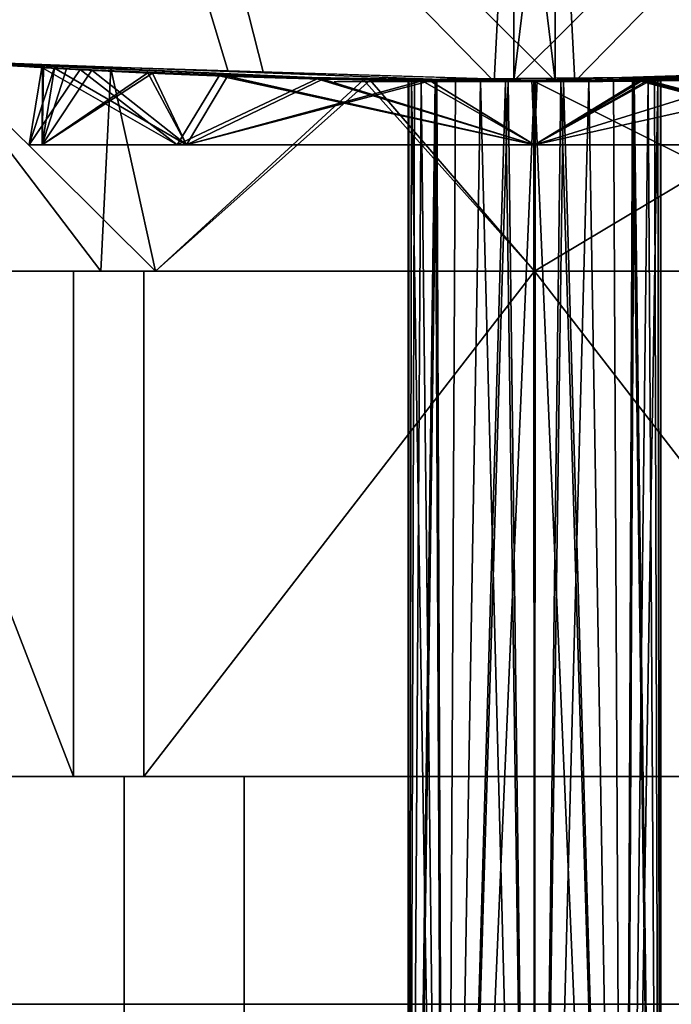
# Model space of a CAD drawing. Header units: millimetres. Extents: x -115 to 115, y -168 to 68.
# Tile 29 of 256: x -4.08 to 1.08, y -75.3 to -67.51. Entities that reach past the tile are written whole.
import ezdxf

# ---------------------------------------------------------------- set-up
doc = ezdxf.new("R2010")
doc.units = ezdxf.units.MM
doc.layers.add('100', color=7, linetype='Continuous', true_color=0xffffff)

msp = doc.modelspace()

# ---------------------------------------------------------------- linework, layer by layer
at = {"layer": '100', "color": 163, "linetype": 'Continuous'}
for p, q in [((-3.65, -69.5, 84.678), (-5.1962, -69.5, 82)), ((-5.1962, -69.5, 76), (-3.65, -69.5, 73.322)), ((-5.1962, -69.5, 96), (-3.65, -69.5, 93.322)), ((-3.65, -69.5, 104.678), (-5.1962, -69.5, 102)), ((-3.65, -73.5, 84.678), (-3.65, -69.5, 84.678)), ((-3.65, -69.5, 73.322), (-3.65, -73.5, 73.322)), ((-3.65, -73.5, 104.678), (-3.65, -69.5, 104.678)), ((-3.65, -69.5, 93.322), (-3.65, -73.5, 93.322)), ((-3.0923, -69.5, 93), (0, -69.5, 93)), ((0, -69.5, 105), (-3.0923, -69.5, 105)), ((-3.0923, -73.5, 93), (-3.0923, -69.5, 93)), ((-3.0923, -73.5, 73), (-3.0923, -69.5, 73)), ((-3.0923, -69.5, 105), (-3.0923, -73.5, 105)), ((0, -69.5, 85), (-3.0923, -69.5, 85)), ((-3.0923, -69.5, 85), (-3.0923, -73.5, 85)), ((-3.0923, -69.5, 73), (0, -69.5, 73)), ((3.0923, -69.5, 85), (0, -69.5, 85)), ((3.0923, -69.5, 105), (0, -69.5, 105)), ((0, -69.5, 93), (3.0923, -69.5, 93)), ((0, -69.5, 73), (3.0923, -69.5, 73)), ((-3.65, -73.5, 104.678), (-6.7423, -73.5, 99.322)), ((-6.7423, -73.5, 78.678), (-3.65, -73.5, 73.322)), ((-3.65, -73.5, 84.678), (-6.7423, -73.5, 79.322)), ((-6.7423, -73.5, 98.678), (-3.65, -73.5, 93.322)), ((3.0923, -73.5, 105), (-3.0923, -73.5, 105)), ((-3.0923, -73.5, 73), (3.0923, -73.5, 73)), ((3.0923, -73.5, 85), (-3.0923, -73.5, 85)), ((-3.0923, -73.5, 93), (3.0923, -73.5, 93))]:
    msp.add_line(p, q, dxfattribs=at)
at = {"layer": '100', "color": 163, "linetype": 'Continuous', "extrusion": (0, -1, 0)}
for centre in [(0, 99, 68.5), (0, 79, 68.5)]:
    msp.add_circle(centre, 4, dxfattribs=at)
at = {"layer": '100', "color": 163, "linetype": 'Continuous', "extrusion": (0, 1, 0)}
for centre, radius in [((0, 79, -68.5), 3.897), ((0, 99, -68.5), 3.897), ((0, 79, -73.5), 3.25), ((0, 99, -73.5), 3.25)]:
    msp.add_circle(centre, radius, dxfattribs=at)
at = {"layer": '100', "color": 43, "linetype": 'Continuous', "extrusion": (0, 1, 0)}
for centre in [(0, 79, -75.3045), (0, 99, -75.3045)]:
    msp.add_circle(centre, 4.928, dxfattribs=at)
at = {"layer": '100', "color": 163, "linetype": 'Continuous', "extrusion": (0, 1, 0)}
for centre, start, end in [((0, 79, -69.5), 270, 330), ((0, 99, -69.5), 270, 330), ((0, 79, -69.5), 30, 90), ((0, 99, -69.5), 30, 90), ((0, 79, -69.5), 210, 270), ((0, 99, -69.5), 210, 270), ((0, 79, -69.5), 90, 150), ((0, 99, -69.5), 90, 150)]:
    msp.add_arc(centre, 6, start, end, dxfattribs=at)
at = {"layer": '100', "color": 163, "linetype": 'Continuous', "extrusion": (0, -1, 0)}
for centre, start, end in [((0, 79, 69.5), 237.26604, 242.73396), ((0, 99, 69.5), 237.26604, 242.73396), ((0, 99, 69.5), 117.26604, 122.73396), ((0, 79, 69.5), 117.26604, 122.73396), ((0, 99, 73.5), 237.26604, 242.73396), ((0, 99, 73.5), 117.26604, 122.73396), ((0, 79, 73.5), 237.26604, 242.73396), ((0, 79, 73.5), 117.26604, 122.73396)]:
    msp.add_arc(centre, 6.75, start, end, dxfattribs=at)
at = {"layer": '100', "color": 163, "linetype": 'Continuous'}
for points, knots in [([(7.1751, -67.6204, 100.4), (6.8288, -67.6571, 102.0218), (5.8851, -67.7575, 103.4627), (3.2716, -67.9339, 105.4639), (1.6385, -68.0002, 106.0017), (-1.6541, -67.9998, 105.9983), (-3.278, -67.9336, 105.4619), (-5.8954, -67.7567, 103.4518), (-6.8287, -67.6571, 102.0221), (-7.1751, -67.6204, 100.4)], [0, 0, 0, 0, 0.25, 0.25, 0.5, 0.5, 0.75, 0.75, 1, 1, 1, 1]), ([(-7.1751, -67.6204, 77.6), (-6.8288, -67.6571, 75.9782), (-5.8851, -67.7575, 74.5373), (-3.2716, -67.9339, 72.5361), (-1.6385, -68.0002, 71.9983), (1.6541, -67.9998, 72.0017), (3.278, -67.9336, 72.5381), (5.8954, -67.7567, 74.5482), (6.8287, -67.6571, 75.9779), (7.1751, -67.6204, 77.6)], [0, 0, 0, 0, 0.25, 0.25, 0.5, 0.5, 0.75, 0.75, 1, 1, 1, 1]), ([(-1.5864, -68, 93), (1.5864, -68, 93), (3.1367, -67.9367, 93.6512), (5.3494, -67.7983, 95.8644), (5.9991, -67.7349, 97.4307), (6.0008, -67.7347, 100.5628), (5.3643, -67.7974, 102.1199), (3.1248, -67.9374, 104.3615), (1.5688, -67.9999, 104.9994), (-1.5644, -68.0001, 105.0006), (-3.1312, -67.9369, 104.352), (-5.3459, -67.7986, 102.1415), (-5.9985, -67.7349, 100.5907), (-6.0015, -67.7346, 97.4209), (-5.3519, -67.7981, 95.8684), (-3.1401, -67.9365, 93.6531), (-1.5864, -68, 93), (1.5864, -68, 93)], [-0.125, -0.125, 0, 0, 0.125, 0.125, 0.25, 0.25, 0.375, 0.375, 0.5, 0.5, 0.625, 0.625, 0.75, 0.75, 0.875, 0.875, 1, 1, 1.125, 1.125]), ([(-1.5864, -68, 85), (1.5864, -68, 85), (3.1367, -67.9367, 84.3488), (5.3494, -67.7983, 82.1356), (5.9991, -67.7349, 80.5693), (6.0008, -67.7347, 77.4372), (5.3643, -67.7974, 75.8801), (3.1248, -67.9374, 73.6385), (1.5688, -67.9999, 73.0006), (-1.5644, -68.0001, 72.9994), (-3.1312, -67.9369, 73.648), (-5.3459, -67.7986, 75.8585), (-5.9985, -67.7349, 77.4093), (-6.0015, -67.7346, 80.5791), (-5.3519, -67.7981, 82.1316), (-3.1401, -67.9365, 84.3469), (-1.5864, -68, 85), (1.5864, -68, 85)], [-0.125, -0.125, 0, 0, 0.125, 0.125, 0.25, 0.25, 0.375, 0.375, 0.5, 0.5, 0.625, 0.625, 0.75, 0.75, 0.875, 0.875, 1, 1, 1.125, 1.125]), ([(0, -68, 103), (-0.4473, -68, 103), (-0.9007, -67.9953, 102.9228), (-1.7447, -67.9789, 102.6271), (-2.147, -67.967, 102.4045), (-2.846, -67.9413, 101.8461), (-3.1523, -67.9273, 101.5027), (-3.6276, -67.9036, 100.7438), (-3.8032, -67.8936, 100.3178), (-4.0004, -67.8823, 99.4443), (-4.0249, -67.8808, 98.9847), (-3.9221, -67.8868, 98.0962), (-3.7935, -67.8944, 97.655), (-3.403, -67.9151, 96.8507), (-3.1357, -67.9284, 96.4767), (-2.5008, -67.9547, 95.8462), (-2.1243, -67.968, 95.5812), (-1.3156, -67.9885, 95.1961), (-0.8724, -67.9959, 95.0707), (0.0177, -68.0015, 94.9751), (0.4768, -67.9997, 95.0034), (1.3474, -67.988, 95.2073), (1.7709, -67.978, 95.3857), (2.5252, -67.9541, 95.8658), (2.8663, -67.9401, 96.1744), (3.42, -67.9145, 96.8777), (3.6401, -67.9027, 97.2824), (3.9298, -67.8865, 98.1299), (4.0035, -67.882, 98.5844), (3.9963, -67.8825, 99.4792), (3.9155, -67.8873, 99.9318), (3.6133, -67.9041, 100.7732), (3.3876, -67.9162, 101.1735), (2.8239, -67.9419, 101.868), (2.4781, -67.9559, 102.1717), (1.7155, -67.9794, 102.6411), (1.2882, -67.9892, 102.8133), (0.8504, -67.9947, 102.9086), (0.5719, -67.9982, 102.9692), (0.2851, -68, 103), (0, -68, 103)], [-0.033904, 0, 0, 0, 0.053641, 0.053641, 0.107279, 0.107279, 0.160975, 0.160975, 0.214712, 0.214712, 0.268386, 0.268386, 0.32199, 0.32199, 0.375628, 0.375628, 0.42935, 0.42935, 0.483075, 0.483075, 0.536718, 0.536718, 0.590321, 0.590321, 0.64399, 0.64399, 0.697726, 0.697726, 0.751427, 0.751427, 0.805045, 0.805045, 0.858661, 0.858661, 0.91236, 0.91236, 0.966096, 0.966096, 0.966096, 1, 1, 1, 1.053641]), ([(0, -68, 75), (-0.4473, -68, 75), (-0.9007, -67.9953, 75.0772), (-1.7447, -67.9789, 75.3729), (-2.147, -67.967, 75.5955), (-2.846, -67.9413, 76.1539), (-3.1523, -67.9273, 76.4973), (-3.6276, -67.9036, 77.2562), (-3.8032, -67.8936, 77.6822), (-4.0004, -67.8823, 78.5557), (-4.0249, -67.8808, 79.0153), (-3.9221, -67.8868, 79.9038), (-3.7935, -67.8944, 80.345), (-3.403, -67.9151, 81.1493), (-3.1357, -67.9284, 81.5233), (-2.5008, -67.9547, 82.1538), (-2.1243, -67.968, 82.4188), (-1.3156, -67.9885, 82.8039), (-0.8724, -67.9959, 82.9293), (0.0177, -68.0015, 83.0249), (0.4768, -67.9997, 82.9966), (1.3474, -67.988, 82.7927), (1.7709, -67.978, 82.6143), (2.5252, -67.9541, 82.1342), (2.8663, -67.9401, 81.8256), (3.42, -67.9145, 81.1223), (3.6401, -67.9027, 80.7176), (3.9298, -67.8865, 79.8701), (4.0035, -67.882, 79.4156), (3.9963, -67.8825, 78.5208), (3.9155, -67.8873, 78.0682), (3.6133, -67.9041, 77.2268), (3.3876, -67.9162, 76.8265), (2.8239, -67.9419, 76.132), (2.4781, -67.9559, 75.8283), (1.7155, -67.9794, 75.3589), (1.2882, -67.9892, 75.1867), (0.8504, -67.9947, 75.0914), (0.5719, -67.9982, 75.0308), (0.2851, -68, 75), (0, -68, 75)], [-0.033904, 0, 0, 0, 0.053641, 0.053641, 0.107279, 0.107279, 0.160975, 0.160975, 0.214712, 0.214712, 0.268386, 0.268386, 0.32199, 0.32199, 0.375628, 0.375628, 0.42935, 0.42935, 0.483075, 0.483075, 0.536718, 0.536718, 0.590321, 0.590321, 0.64399, 0.64399, 0.697726, 0.697726, 0.751427, 0.751427, 0.805045, 0.805045, 0.858661, 0.858661, 0.91236, 0.91236, 0.966096, 0.966096, 0.966096, 1, 1, 1, 1.053641]), ([(0, -68, 82.897), (0.4358, -68, 82.897), (0.8775, -67.9956, 82.8218), (1.6999, -67.98, 82.5337), (2.0918, -67.9687, 82.3167), (2.7728, -67.9443, 81.7727), (3.0712, -67.931, 81.4381), (3.5343, -67.9085, 80.6987), (3.7053, -67.899, 80.2838), (3.8974, -67.8883, 79.4327), (3.9213, -67.8869, 78.985), (3.8211, -67.8926, 78.1192), (3.6957, -67.8998, 77.6894), (3.3152, -67.9194, 76.9058), (3.0548, -67.9321, 76.5414), (2.4361, -67.9571, 75.9272), (2.0692, -67.9697, 75.6691), (1.2814, -67.9891, 75.2939), (0.8496, -67.9961, 75.1718), (-0.0176, -68.0014, 75.0788), (-0.4649, -67.9997, 75.1064), (-1.3131, -67.9886, 75.3051), (-1.7258, -67.9791, 75.4789), (-2.4606, -67.9565, 75.9468), (-2.7929, -67.9432, 76.2475), (-3.3323, -67.9188, 76.9329), (-3.5466, -67.9076, 77.3271), (-3.8287, -67.8923, 78.1528), (-3.9004, -67.888, 78.5957), (-3.8933, -67.8885, 79.4675), (-3.8146, -67.8931, 79.9084), (-3.5199, -67.909, 80.7281), (-3.2999, -67.9204, 81.1181), (-2.7507, -67.9449, 81.7947), (-2.4137, -67.9582, 82.0905), (-1.6706, -67.9805, 82.5477), (-1.2543, -67.9898, 82.7153), (-0.8278, -67.995, 82.8081), (-0.5566, -67.9983, 82.867), (-0.2775, -68, 82.897), (0, -68, 82.897)], [-0.033874, 0, 0, 0, 0.053645, 0.053645, 0.107285, 0.107285, 0.160982, 0.160982, 0.214718, 0.214718, 0.268393, 0.268393, 0.322002, 0.322002, 0.375644, 0.375644, 0.429365, 0.429365, 0.483088, 0.483088, 0.536734, 0.536734, 0.590343, 0.590343, 0.644013, 0.644013, 0.697748, 0.697748, 0.751449, 0.751449, 0.805071, 0.805071, 0.858692, 0.858692, 0.912391, 0.912391, 0.966126, 0.966126, 0.966126, 1, 1, 1, 1.053645]), ([(0, -68, 95.103), (-0.4358, -68, 95.103), (-0.8775, -67.9956, 95.1782), (-1.6999, -67.98, 95.4663), (-2.0918, -67.9687, 95.6833), (-2.7728, -67.9443, 96.2273), (-3.0712, -67.931, 96.5619), (-3.5343, -67.9085, 97.3013), (-3.7053, -67.899, 97.7162), (-3.8974, -67.8883, 98.5673), (-3.9213, -67.8869, 99.015), (-3.8211, -67.8926, 99.8808), (-3.6957, -67.8998, 100.3106), (-3.3152, -67.9194, 101.0942), (-3.0548, -67.9321, 101.4586), (-2.4361, -67.9571, 102.0728), (-2.0692, -67.9697, 102.3309), (-1.2814, -67.9891, 102.7061), (-0.8496, -67.9961, 102.8282), (0.0176, -68.0014, 102.9212), (0.4649, -67.9997, 102.8936), (1.3131, -67.9886, 102.6949), (1.7258, -67.9791, 102.5211), (2.4606, -67.9565, 102.0532), (2.7929, -67.9432, 101.7525), (3.3323, -67.9188, 101.0671), (3.5466, -67.9076, 100.6729), (3.8287, -67.8923, 99.8472), (3.9004, -67.888, 99.4043), (3.8933, -67.8885, 98.5325), (3.8146, -67.8931, 98.0916), (3.5199, -67.909, 97.2719), (3.2999, -67.9204, 96.8819), (2.7507, -67.9449, 96.2053), (2.4137, -67.9582, 95.9095), (1.6706, -67.9805, 95.4523), (1.2543, -67.9898, 95.2847), (0.8278, -67.995, 95.1919), (0.5566, -67.9983, 95.133), (0.2775, -68, 95.103), (0, -68, 95.103)], [-0.033874, 0, 0, 0, 0.053645, 0.053645, 0.107285, 0.107285, 0.160982, 0.160982, 0.214718, 0.214718, 0.268393, 0.268393, 0.322002, 0.322002, 0.375644, 0.375644, 0.429365, 0.429365, 0.483088, 0.483088, 0.536734, 0.536734, 0.590343, 0.590343, 0.644013, 0.644013, 0.697748, 0.697748, 0.751449, 0.751449, 0.805071, 0.805071, 0.858692, 0.858692, 0.912391, 0.912391, 0.966126, 0.966126, 0.966126, 1, 1, 1, 1.053645]), ([(0.0701, -68, 98), (-0.1119, -68, 98), (-0.2254, -67.9997, 98.0193), (-0.4366, -67.9987, 98.0934), (-0.5373, -67.9979, 98.1492), (-0.7121, -67.9963, 98.289), (-0.7886, -67.9955, 98.375), (-0.9073, -67.994, 98.5648), (-0.951, -67.9934, 98.6712), (-1.0002, -67.9926, 98.8896), (-1.0062, -67.9926, 99.0046), (-0.9803, -67.9929, 99.2269), (-0.948, -67.9934, 99.3374), (-0.85, -67.9947, 99.5386), (-0.7829, -67.9955, 99.6321), (-0.6238, -67.9972, 99.7895), (-0.5296, -67.998, 99.8556), (-0.3273, -67.9993, 99.9515), (-0.2165, -67.9997, 99.9827), (0.0061, -68.0001, 100.0062), (0.121, -68, 99.9989), (0.3388, -67.9992, 99.9475), (0.4448, -67.9986, 99.9026), (0.6333, -67.9971, 99.7819), (0.7185, -67.9962, 99.7045), (0.8564, -67.9946, 99.5282), (0.9112, -67.9939, 99.427), (0.983, -67.9929, 99.215), (1.0011, -67.9926, 99.1013), (0.9988, -67.9927, 98.8775), (0.9782, -67.993, 98.7642), (0.9019, -67.994, 98.5538), (0.8451, -67.9948, 98.4538), (0.7034, -67.9964, 98.2805), (0.6166, -67.9973, 98.2048), (0.4256, -67.9987, 98.0882), (0.3187, -67.9993, 98.0455), (0.1406, -67.9999, 98.0075), (0.0701, -68, 98), (-0.1119, -68, 98)], [-0.033357, -0.033357, 0, 0, 0.0537, 0.0537, 0.107401, 0.107401, 0.161105, 0.161105, 0.214811, 0.214811, 0.268514, 0.268514, 0.322212, 0.322212, 0.375912, 0.375912, 0.429618, 0.429618, 0.483323, 0.483323, 0.537024, 0.537024, 0.590722, 0.590722, 0.644424, 0.644424, 0.698131, 0.698131, 0.751835, 0.751835, 0.805534, 0.805534, 0.859233, 0.859233, 0.912937, 0.912937, 0.966643, 0.966643, 1, 1, 1.0537, 1.0537]), ([(-0.0701, -68, 80), (0.1119, -68, 80), (0.2254, -67.9997, 79.9807), (0.4366, -67.9987, 79.9066), (0.5373, -67.9979, 79.8508), (0.7121, -67.9963, 79.711), (0.7886, -67.9955, 79.625), (0.9073, -67.994, 79.4352), (0.951, -67.9934, 79.3288), (1.0002, -67.9926, 79.1104), (1.0062, -67.9926, 78.9954), (0.9803, -67.9929, 78.7731), (0.948, -67.9934, 78.6626), (0.85, -67.9947, 78.4614), (0.7829, -67.9955, 78.3679), (0.6238, -67.9972, 78.2105), (0.5296, -67.998, 78.1444), (0.3273, -67.9993, 78.0485), (0.2165, -67.9997, 78.0173), (-0.0061, -68.0001, 77.9938), (-0.121, -68, 78.0011), (-0.3388, -67.9992, 78.0525), (-0.4448, -67.9986, 78.0974), (-0.6333, -67.9971, 78.2181), (-0.7185, -67.9962, 78.2955), (-0.8564, -67.9946, 78.4718), (-0.9112, -67.9939, 78.573), (-0.983, -67.9929, 78.785), (-1.0011, -67.9926, 78.8987), (-0.9988, -67.9927, 79.1225), (-0.9782, -67.993, 79.2358), (-0.9019, -67.994, 79.4462), (-0.8451, -67.9948, 79.5462), (-0.7034, -67.9964, 79.7195), (-0.6166, -67.9973, 79.7952), (-0.4256, -67.9987, 79.9118), (-0.3187, -67.9993, 79.9545), (-0.1406, -67.9999, 79.9925), (-0.0701, -68, 80), (0.1119, -68, 80)], [-0.033357, -0.033357, 0, 0, 0.0537, 0.0537, 0.107401, 0.107401, 0.161105, 0.161105, 0.214811, 0.214811, 0.268514, 0.268514, 0.322212, 0.322212, 0.375912, 0.375912, 0.429618, 0.429618, 0.483323, 0.483323, 0.537024, 0.537024, 0.590722, 0.590722, 0.644424, 0.644424, 0.698131, 0.698131, 0.751835, 0.751835, 0.805534, 0.805534, 0.859233, 0.859233, 0.912937, 0.912937, 0.966643, 0.966643, 1, 1, 1.0537, 1.0537])]:
    msp.add_open_spline(points, degree=3, knots=knots, dxfattribs=at)
for points in [[(-4.6779, -67.835, 73.6671), (-6.0751, -64.8607, 71.0569), (-3.3298, -64.9216, 70.158)], [(-2.9091, -64.9323, 107.9859), (-6.0118, -64.855, 106.8264), (-4.4324, -67.8537, 104.5508)], [(-3.3298, -64.9216, 70.158), (-2.4244, -67.9199, 72.8086), (-4.6779, -67.835, 73.6671)], [(-3.3298, -64.9216, 70.158), (-0.1631, -64.9918, 69.1212), (-0.3195, -67.9993, 72.0067)], [(-0.3195, -67.9993, 72.0067), (-2.4244, -67.9199, 72.8086), (-3.3298, -64.9216, 70.158)], [(3.3298, -64.9216, 107.842), (0.1631, -64.9918, 108.8788), (0.3195, -67.9993, 105.9933)], [(0.3195, -67.9993, 105.9933), (2.4244, -67.9199, 105.1914), (3.3298, -64.9216, 107.842)], [(-4.4324, -67.8537, 104.5508), (-2.1476, -67.9237, 105.2444), (-2.9091, -64.9323, 107.9859)], [(-2.9091, -64.9323, 107.9859), (-2.1476, -67.9237, 105.2444), (0.1642, -67.9945, 105.9462)], [(0.1642, -67.9945, 105.9462), (-0.201, -64.9998, 108.998), (-2.9091, -64.9323, 107.9859)], [(-0.1631, -64.9918, 69.1212), (-0.1642, -67.9945, 72.0538), (-0.3195, -67.9993, 72.0067)], [(0.1642, -67.9945, 105.9462), (0.1631, -64.9918, 108.8788), (-0.201, -64.9998, 108.998)], [(2.9091, -64.9323, 70.0141), (2.1476, -67.9237, 72.7556), (-0.1642, -67.9945, 72.0538)], [(-0.1642, -67.9945, 72.0538), (0.201, -64.9998, 69.002), (2.9091, -64.9323, 70.0141)], [(-0.1642, -67.9945, 72.0538), (-0.1631, -64.9918, 69.1212), (0.201, -64.9998, 69.002)], [(0.1631, -64.9918, 108.8788), (0.1642, -67.9945, 105.9462), (0.3195, -67.9993, 105.9933)], [(-4.7009, -67.8373, 102.7284), (-5.1962, -69.5, 102), (-3.4344, -69.5, 103.7618)], [(-3.4344, -69.5, 74.2382), (-5.1962, -69.5, 76), (-4.7009, -67.8373, 75.2716)], [(-3, -69.5, 93.8038), (-5.1962, -69.5, 96), (-4.6768, -67.839, 95.2413)], [(-4.6768, -67.839, 82.7587), (-5.1962, -69.5, 82), (-3, -69.5, 84.1962)], [(-4.8004, -67.8303, 73.7137), (-0.3195, -67.9993, 72.0067), (-1.3538, -67.9865, 73.1547)], [(-1.3538, -67.9865, 73.1547), (-4.7009, -67.8373, 75.2716), (-4.8004, -67.8303, 73.7137)], [(-3.4344, -69.5, 103.7618), (-3.3537, -67.8974, 103.5805), (-4.7009, -67.8373, 102.7284)], [(-4.7009, -67.8373, 102.7284), (-1.3538, -67.9865, 104.8453), (-4.4821, -67.8521, 104.5358)], [(-4.7009, -67.8373, 75.2716), (-3.3537, -67.8974, 74.4195), (-3.4344, -69.5, 74.2382)], [(-4.6768, -67.839, 95.2413), (-1.3028, -67.9875, 93.1431), (-3, -69.5, 93.8038)], [(-4.6768, -67.839, 82.7587), (-1.3028, -67.9875, 84.8569), (-4.6768, -67.839, 95.2413)], [(-1.3028, -67.9875, 93.1431), (-4.6768, -67.839, 95.2413), (-1.3028, -67.9875, 84.8569)], [(-3, -69.5, 84.1962), (-1.3028, -67.9875, 84.8569), (-4.6768, -67.839, 82.7587)], [(-1.3538, -67.9865, 104.8453), (0.3195, -67.9993, 105.9933), (-4.4821, -67.8521, 104.5358)], [(-2.8284, -68.5, 101.8284), (-4, -68.5, 99), (-3.9018, -67.888, 99.8808)], [(-4, -68.5, 99), (-3.8027, -67.8934, 99.0228), (-3.9018, -67.888, 99.8808)], [(-3.9018, -67.888, 78.1192), (-4, -68.5, 79), (-2.8284, -68.5, 76.1716)], [(-3.9018, -67.888, 78.1192), (-3.8027, -67.8934, 78.9772), (-4, -68.5, 79)], [(-3.9735, -67.8838, 98.5402), (-3.8014, -67.8937, 98.142), (-3.8711, -67.8897, 99.4482)], [(-3.8711, -67.8897, 99.4482), (-3.9018, -67.888, 99.8808), (-3.9735, -67.8838, 98.5402)], [(-3.8014, -67.8937, 98.142), (-3.9735, -67.8838, 98.5402), (-3.5983, -67.9047, 97.253)], [(-3.9735, -67.8838, 79.4598), (-3.8969, -67.8883, 79.0319), (-3.6673, -67.901, 80.3183)], [(-3.6673, -67.901, 80.3183), (-3.5983, -67.9047, 80.747), (-3.9735, -67.8838, 79.4598)], [(-3.8969, -67.8883, 79.0319), (-3.9735, -67.8838, 79.4598), (-3.9018, -67.888, 78.1192)], [(-3.9018, -67.888, 99.8808), (-3.8711, -67.8897, 99.4482), (-3.5055, -67.9096, 100.7023)], [(-3.5055, -67.9096, 100.7023), (-3.3899, -67.9155, 101.1234), (-3.9018, -67.888, 99.8808)], [(-3.9018, -67.888, 99.8808), (-2.4963, -67.9542, 102.1255), (-2.8284, -68.5, 101.8284)], [(-2.8284, -68.5, 76.1716), (-2.4963, -67.9542, 75.8746), (-3.9018, -67.888, 78.1192)], [(-3.9018, -67.888, 78.1192), (-3.6877, -67.8999, 77.7401), (-3.8969, -67.8883, 79.0319)], [(-3.6877, -67.8999, 77.7401), (-3.9018, -67.888, 78.1192), (-3.3899, -67.9155, 76.8766)], [(-3.0255, -67.9327, 81.4562), (-3.8969, -67.8883, 79.0319), (-3.897, -68.5, 79)], [(-3.8969, -67.8883, 79.0319), (-3.8871, -67.8888, 79.0034), (-3.897, -68.5, 79)], [(-3.897, -68.5, 79), (-3.8871, -67.8888, 79.0034), (-3.0624, -67.931, 76.59)], [(-0.3195, -67.9993, 72.0067), (4.4821, -67.8521, 73.4642), (2.5924, -67.9506, 73.5889)], [(2.5924, -67.9506, 104.4111), (4.8004, -67.8303, 104.2863), (0.3195, -67.9993, 105.9933)], [(-3.5983, -67.9047, 97.253), (-3.8027, -67.8934, 99.0228), (-4, -68.5, 99)], [(-4, -68.5, 79), (-3.8027, -67.8934, 78.9772), (-3.5983, -67.9047, 80.747)], [(-4, -68.5, 99), (-2.8284, -68.5, 96.1716), (-3.5983, -67.9047, 97.253)], [(-3.5983, -67.9047, 80.747), (-2.8284, -68.5, 81.8284), (-4, -68.5, 79)], [(-2.7556, -68.5, 96.2444), (-3.897, -68.5, 99), (-3.8014, -67.8937, 98.142)], [(-3.897, -68.5, 99), (-3.7048, -67.8989, 98.9778), (-3.8014, -67.8937, 98.142)], [(-3.5055, -67.9096, 100.7023), (-3.7048, -67.8989, 98.9778), (-3.897, -68.5, 99)], [(-3.897, -68.5, 99), (-2.7556, -68.5, 101.7556), (-3.5055, -67.9096, 100.7023)], [(-3.0624, -67.931, 76.59), (-2.7556, -68.5, 76.2444), (-3.897, -68.5, 79)], [(-3.897, -68.5, 79), (-2.7556, -68.5, 81.7556), (-3.0255, -67.9327, 81.4562)], [(-3.8014, -67.8937, 98.142), (-2.4322, -67.9565, 95.9551), (-2.7556, -68.5, 96.2444)], [(-3.5983, -67.9047, 97.253), (-3.3027, -67.9197, 96.9315), (-3.8014, -67.8937, 98.142)], [(-3.3899, -67.9155, 76.8766), (-3.0624, -67.931, 76.59), (-3.6877, -67.8999, 77.7401)], [(-3.5983, -67.9047, 80.747), (-3.6673, -67.901, 80.3183), (-3.0255, -67.9327, 81.4562)], [(-3.3027, -67.9197, 96.9315), (-3.5983, -67.9047, 97.253), (-2.8185, -67.9416, 96.1617)], [(-1.7199, -67.9782, 95.3887), (-3.5983, -67.9047, 97.253), (-2.8284, -68.5, 96.1716)], [(-2.8284, -68.5, 81.8284), (-3.5983, -67.9047, 80.747), (-1.7199, -67.9782, 82.6113)], [(-3.0255, -67.9327, 81.4562), (-2.8185, -67.9416, 81.8383), (-3.5983, -67.9047, 80.747)], [(-1.6753, -67.9794, 102.5185), (-3.5055, -67.9096, 100.7023), (-2.7556, -68.5, 101.7556)], [(-3.3899, -67.9155, 101.1234), (-3.5055, -67.9096, 100.7023), (-2.7457, -67.9445, 101.7655)], [(-3.3537, -67.8974, 103.5805), (-3.4344, -69.5, 103.7618), (-3, -69.5, 104.1962)], [(-3, -69.5, 73.8038), (-3.4344, -69.5, 74.2382), (-3.3537, -67.8974, 74.4195)], [(-2.7457, -67.9445, 101.7655), (-2.4963, -67.9542, 102.1255), (-3.3899, -67.9155, 101.1234)], [(-3.0624, -67.931, 76.59), (-3.3899, -67.9155, 76.8766), (-2.4963, -67.9542, 75.8746)], [(-1.3538, -67.9865, 104.8453), (-3.3537, -67.8974, 103.5805), (-3, -69.5, 104.1962)], [(-3, -69.5, 73.8038), (-3.3537, -67.8974, 74.4195), (-1.3538, -67.9865, 73.1547)], [(-2.8185, -67.9416, 96.1617), (-2.4322, -67.9565, 95.9551), (-3.3027, -67.9197, 96.9315)], [(-2.7556, -68.5, 76.2444), (-3.0624, -67.931, 76.59), (-0.8892, -67.9942, 75.2058)], [(-2.4963, -67.9542, 75.8746), (-2.093, -67.9678, 75.7127), (-3.0624, -67.931, 76.59)], [(-0.8278, -67.995, 82.8081), (-3.0255, -67.9327, 81.4562), (-2.7556, -68.5, 81.7556)], [(-3.0255, -67.9327, 81.4562), (-0.8278, -67.995, 82.8081), (-1.7199, -67.9782, 82.6113)], [(-1.7199, -67.9782, 82.6113), (-2.8185, -67.9416, 81.8383), (-3.0255, -67.9327, 81.4562)], [(0, -68.5, 103), (-2.8284, -68.5, 101.8284), (-2.4963, -67.9542, 102.1255)], [(-2.4963, -67.9542, 75.8746), (-2.8284, -68.5, 76.1716), (0, -68.5, 75)], [(-2.4322, -67.9565, 95.9551), (-2.8185, -67.9416, 96.1617), (-1.7199, -67.9782, 95.3887)], [(0, -68.5, 95.103), (-2.7556, -68.5, 96.2444), (-2.4322, -67.9565, 95.9551)], [(-2.4963, -67.9542, 102.1255), (-2.7457, -67.9445, 101.7655), (-1.6753, -67.9794, 102.5185)], [(-1.6753, -67.9794, 102.5185), (-1.3227, -67.9871, 102.775), (-2.4963, -67.9542, 102.1255)], [(-2.4963, -67.9542, 102.1255), (0, -68, 103), (0, -68.5, 103)], [(0, -68.5, 75), (0, -68, 75), (-2.4963, -67.9542, 75.8746)], [(-2.093, -67.9678, 75.7127), (-2.4963, -67.9542, 75.8746), (-1.3227, -67.9871, 75.225)], [(-2.4322, -67.9565, 95.9551), (0, -68, 95.103), (0, -68.5, 95.103)], [(-1.7199, -67.9782, 95.3887), (-1.8872, -67.9738, 95.5904), (-2.4322, -67.9565, 95.9551)], [(-1.3227, -67.9871, 75.225), (-0.8892, -67.9942, 75.2058), (-2.093, -67.9678, 75.7127)], [(2.5924, -67.9506, 104.4111), (-1.3538, -67.9865, 104.8453), (0, -69.5, 105)], [(0.3195, -67.9993, 105.9933), (-1.3538, -67.9865, 104.8453), (2.5924, -67.9506, 104.4111)], [(2.5924, -67.9506, 73.5889), (-1.3538, -67.9865, 73.1547), (-0.3195, -67.9993, 72.0067)], [(0, -69.5, 73), (-1.3538, -67.9865, 73.1547), (2.5924, -67.9506, 73.5889)], [(0, -68, 93), (3.7399, -67.8971, 94.3082), (3, -69.5, 93.8038)], [(0, -68, 85), (3.7399, -67.8971, 83.6919), (3.7399, -67.8971, 94.3082), (0, -68, 93)], [(3, -69.5, 84.1962), (3.7399, -67.8971, 83.6919), (0, -68, 85)], [(0, -69.5, 105), (3, -69.5, 104.1962), (2.5924, -67.9506, 104.4111)], [(2.5924, -67.9506, 73.5889), (3, -69.5, 73.8038), (0, -69.5, 73)], [(0, -68.5, 82.897), (2.7556, -68.5, 81.7556), (2.4322, -67.9565, 82.0449)], [(2.4322, -67.9565, 82.0449), (0, -68, 82.897), (0, -68.5, 82.897)], [(0.8278, -67.995, 95.1919), (3.0255, -67.9327, 96.5438), (2.7556, -68.5, 96.2444)], [(3.0255, -67.9327, 96.5438), (0.8278, -67.995, 95.1919), (0.9123, -67.9939, 95.1054)], [(3.106, -67.929, 101.5205), (0.8504, -67.9947, 102.9086), (0.8892, -67.9942, 102.7942)], [(0.8504, -67.9947, 102.9086), (3.106, -67.929, 101.5205), (2.8284, -68.5, 101.8284)], [(2.8284, -68.5, 76.1716), (3.106, -67.929, 76.4795), (0.8504, -67.9947, 75.0915)], [(0.8504, -67.9947, 75.0915), (2.0969, -67.9677, 75.5937), (1.6753, -67.9794, 75.4815)], [(0.8892, -67.9942, 102.7942), (3.0624, -67.931, 101.41), (3.106, -67.929, 101.5205)], [(2.7556, -68.5, 101.7556), (3.0624, -67.931, 101.41), (0.8892, -67.9942, 102.7942)], [(0.9123, -67.9939, 95.1054), (3.143, -67.9273, 96.5258), (3.0255, -67.9327, 96.5438)], [(2.8284, -68.5, 96.1716), (3.143, -67.9273, 96.5258), (0.9123, -67.9939, 95.1054)], [(0.9123, -67.9939, 82.8946), (3.143, -67.9273, 81.4742), (2.8284, -68.5, 81.8284)], [(2.1478, -67.9661, 82.3744), (0.9123, -67.9939, 82.8946), (1.2887, -67.9878, 82.6777)], [(-3, -69.5, 104.1962), (0, -69.5, 105), (-1.3538, -67.9865, 104.8453)], [(-1.3538, -67.9865, 73.1547), (0, -69.5, 73), (-3, -69.5, 73.8038)], [(-1.3028, -67.9875, 93.1431), (0, -69.5, 93), (-3, -69.5, 93.8038)], [(-3, -69.5, 84.1962), (0, -69.5, 85), (-1.3028, -67.9875, 84.8569)], [(-1.7199, -67.9782, 95.3887), (-2.8284, -68.5, 96.1716), (0, -68.5, 95)], [(0, -68.5, 83), (-2.8284, -68.5, 81.8284), (-1.7199, -67.9782, 82.6113)], [(-1.6753, -67.9794, 102.5185), (-2.7556, -68.5, 101.7556), (0, -68.5, 102.897)], [(-0.8892, -67.9942, 75.2058), (0, -68.5, 75.103), (-2.7556, -68.5, 76.2444)], [(-2.7556, -68.5, 81.7556), (0, -68.5, 82.897), (-0.8278, -67.995, 82.8081)], [(-1.7199, -67.9782, 95.3887), (-1.2887, -67.9878, 95.3223), (-1.8872, -67.9738, 95.5904)], [(-1.2887, -67.9878, 95.3223), (-1.7199, -67.9782, 95.3887), (-0.427, -67.9987, 95.0229)], [(0, -68.5, 95), (0.0217, -67.9886, 95.2013), (-1.7199, -67.9782, 95.3887)], [(-1.7199, -67.9782, 82.6113), (0.0217, -67.9886, 82.7987), (0, -68.5, 83)], [(-0.427, -67.9987, 82.9771), (-1.7199, -67.9782, 82.6113), (-0.8278, -67.995, 82.8081)], [(0, -68.5, 102.897), (0.0211, -67.9892, 102.7009), (-1.6753, -67.9794, 102.5185)], [(-1.6753, -67.9794, 102.5185), (0.8892, -67.9942, 102.7942), (0, -68, 103)], [(0, -68, 103), (-1.3227, -67.9871, 102.775), (-1.6753, -67.9794, 102.5185)], [(-0.8892, -67.9942, 75.2058), (-1.3227, -67.9871, 75.225), (0, -68, 75)], [(-1.3028, -67.9875, 93.1431), (0, -68, 93), (0, -69.5, 93)], [(-1.3028, -67.9875, 84.8569), (0, -68, 85), (0, -68, 93), (-1.3028, -67.9875, 93.1431)], [(0, -69.5, 85), (0, -68, 85), (-1.3028, -67.9875, 84.8569)], [(-0.427, -67.9987, 95.0229), (0, -68, 95.103), (-1.2887, -67.9878, 95.3223)], [(-1, -84.5, 79), (-0.9999, -67.9926, 79.0106), (-0.7742, -67.9956, 79.6329)], [(-1, -84.5, 79), (-0.9967, -67.9927, 79.0011), (-0.9999, -67.9926, 79.0106)], [(-0.7874, -67.9954, 78.3836), (-0.9967, -67.9927, 79.0011), (-1, -84.5, 79)], [(-0.9756, -67.993, 98.7804), (-1, -84.5, 99), (-0.7071, -84.5, 98.2929)], [(-0.9756, -67.993, 98.7804), (-0.9507, -67.9933, 98.9943), (-1, -84.5, 99)], [(-1, -84.5, 99), (-0.9507, -67.9933, 98.9943), (-0.899, -67.9941, 99.438)], [(-0.7071, -84.5, 99.7071), (-1, -84.5, 99), (-0.899, -67.9941, 99.438)], [(-1, -84.5, 79), (-0.7071, -84.5, 78.2929), (-0.7874, -67.9954, 78.3836)], [(-0.7742, -67.9956, 79.6329), (-0.7071, -84.5, 79.7071), (-1, -84.5, 79)], [(-0.1149, -67.9999, 79.0134), (-0.9999, -67.9926, 79.0106), (-0.7874, -67.9954, 78.3836)], [(-0.7742, -67.9956, 79.6329), (-0.9999, -67.9926, 79.0106), (-0.1149, -67.9999, 79.0134)], [(-0.7071, -84.5, 98.2929), (-0.6247, -67.9971, 98.2191), (-0.9756, -67.993, 98.7804)], [(0.1149, -67.9999, 98.9866), (-0.899, -67.9941, 99.438), (-0.9756, -67.993, 98.7804)], [(-0.9756, -67.993, 98.7804), (-0.6247, -67.9971, 98.2191), (0.1149, -67.9999, 98.9866)], [(-0.899, -67.9941, 99.438), (-0.4284, -67.9986, 99.9036), (-0.7071, -84.5, 99.7071)], [(-0.4284, -67.9986, 99.9036), (-0.899, -67.9941, 99.438), (0.1149, -67.9999, 98.9866)], [(-0.8892, -67.9942, 75.2058), (-0.0211, -67.9892, 75.2991), (0, -68.5, 75.103)], [(0, -68, 75), (0.4157, -67.9987, 75.1252), (-0.8892, -67.9942, 75.2058)], [(0, -68.5, 82.897), (0, -68, 82.897), (-0.8278, -67.995, 82.8081)], [(-0.8278, -67.995, 82.8081), (0, -68, 82.897), (-0.427, -67.9987, 82.9771)], [(-0.7874, -67.9954, 78.3836), (-0.2299, -67.9996, 78.0268), (-0.1149, -67.9999, 79.0134)], [(-0.2299, -67.9996, 78.0268), (-0.7874, -67.9954, 78.3836), (-0.7071, -84.5, 78.2929)], [(-0.1149, -67.9999, 79.0134), (-0.2092, -67.9997, 79.9779), (-0.7742, -67.9956, 79.6329)], [(-0.7071, -84.5, 79.7071), (-0.7742, -67.9956, 79.6329), (-0.2092, -67.9997, 79.9779)], [(0, -68, 98), (-0.6247, -67.9971, 98.2191), (-0.7071, -84.5, 98.2929)], [(0, -84.5, 100), (-0.7071, -84.5, 99.7071), (-0.4284, -67.9986, 99.9036)], [(-0.7071, -84.5, 78.2929), (0, -84.5, 78), (-0.2299, -67.9996, 78.0268)], [(-0.2092, -67.9997, 79.9779), (0, -84.5, 80), (-0.7071, -84.5, 79.7071)], [(-0.7071, -84.5, 98.2929), (0, -84.5, 98), (0, -68, 98)], [(-0.6247, -67.9971, 98.2191), (0, -68, 98), (0.1149, -67.9999, 98.9866)], [(-0.4284, -67.9986, 99.9036), (0.0053, -67.9993, 99.9495), (0, -84.5, 100)], [(0.1149, -67.9999, 98.9866), (0.2299, -67.9996, 99.9732), (-0.4284, -67.9986, 99.9036)], [(0, -68, 95.103), (-0.427, -67.9987, 95.0229), (0.9123, -67.9939, 95.1054)], [(0.9123, -67.9939, 82.8946), (-0.427, -67.9987, 82.9771), (0, -68, 82.897)], [(-0.1149, -67.9999, 79.0134), (-0.2299, -67.9996, 78.0268), (0.4284, -67.9986, 78.0964)], [(0, -84.5, 78), (-0.0053, -67.9993, 78.0505), (-0.2299, -67.9996, 78.0268)], [(-0.1149, -67.9999, 79.0134), (0, -68, 80), (-0.2092, -67.9997, 79.9779)], [(-0.2092, -67.9997, 79.9779), (0, -68, 80), (0, -84.5, 80)], [(-0.1149, -67.9999, 79.0134), (0.899, -67.9941, 78.562), (0.9756, -67.993, 79.2196)], [(0.9756, -67.993, 79.2196), (0.6247, -67.9971, 79.7809), (-0.1149, -67.9999, 79.0134)], [(0.4284, -67.9986, 78.0964), (0.899, -67.9941, 78.562), (-0.1149, -67.9999, 79.0134)], [(0.6247, -67.9971, 79.7809), (0, -68, 80), (-0.1149, -67.9999, 79.0134)], [(0, -68.5, 75.103), (-0.0211, -67.9892, 75.2991), (1.6753, -67.9794, 75.4815)], [(0.4284, -67.9986, 78.0964), (-0.0053, -67.9993, 78.0505), (0, -84.5, 78)], [(1.6753, -67.9794, 75.4815), (2.7556, -68.5, 76.2444), (0, -68.5, 75.103)], [(0.9123, -67.9939, 95.1054), (0.0217, -67.9886, 95.2013), (0, -68.5, 95)], [(0, -68.5, 83), (0.0217, -67.9886, 82.7987), (0.9123, -67.9939, 82.8946)], [(0.8892, -67.9942, 102.7942), (0.0211, -67.9892, 102.7009), (0, -68.5, 102.897)], [(0.9123, -67.9939, 95.1054), (0.8278, -67.995, 95.1919), (0, -68, 95.103)], [(0.9123, -67.9939, 95.1054), (0, -68.5, 95), (2.8284, -68.5, 96.1716)], [(2.8284, -68.5, 81.8284), (0, -68.5, 83), (0.9123, -67.9939, 82.8946)], [(0, -68, 82.897), (0.6537, -67.9969, 82.8418), (0.9123, -67.9939, 82.8946)], [(0.8892, -67.9942, 102.7942), (0, -68.5, 102.897), (2.7556, -68.5, 101.7556)], [(0.8892, -67.9942, 102.7942), (0.8504, -67.9947, 102.9086), (0, -68, 103)], [(2.8284, -68.5, 101.8284), (0, -68.5, 103), (0.8504, -67.9947, 102.9086)], [(0, -68.5, 103), (0, -68, 103), (0.8504, -67.9947, 102.9086)], [(0.8504, -67.9947, 75.0915), (0, -68.5, 75), (2.8284, -68.5, 76.1716)], [(0.8504, -67.9947, 75.0915), (0, -68, 75), (0, -68.5, 75)], [(0.4157, -67.9987, 75.1252), (0, -68, 75), (0.8504, -67.9947, 75.0915)], [(2.7556, -68.5, 96.2444), (0, -68.5, 95.103), (0.8278, -67.995, 95.1919)], [(0, -68.5, 95.103), (0, -68, 95.103), (0.8278, -67.995, 95.1919)], [(0, -68, 80), (0.6247, -67.9971, 79.7809), (0.7071, -84.5, 79.7071)], [(0, -84.5, 78), (0.7071, -84.5, 78.2929), (0.4284, -67.9986, 78.0964)], [(0, -84.5, 100), (0.0053, -67.9993, 99.9495), (0.2299, -67.9996, 99.9732)], [(0.7071, -84.5, 99.7071), (0, -84.5, 100), (0.2299, -67.9996, 99.9732)], [(0.2092, -67.9997, 98.0221), (0, -84.5, 98), (0.7071, -84.5, 98.2929)], [(0.2092, -67.9997, 98.0221), (0, -68, 98), (0, -84.5, 98)], [(0.1149, -67.9999, 98.9866), (0, -68, 98), (0.2092, -67.9997, 98.0221)], [(3, -69.5, 93.8038), (0, -69.5, 93), (0, -68, 93)], [(0, -68, 85), (0, -69.5, 85), (3, -69.5, 84.1962)], [(0.7071, -84.5, 79.7071), (0, -84.5, 80), (0, -68, 80)], [(0.1149, -67.9999, 98.9866), (0.9999, -67.9926, 98.9894), (0.7874, -67.9954, 99.6164)], [(0.7742, -67.9956, 98.3671), (0.9999, -67.9926, 98.9894), (0.1149, -67.9999, 98.9866)], [(0.7874, -67.9954, 99.6164), (0.2299, -67.9996, 99.9732), (0.1149, -67.9999, 98.9866)], [(0.1149, -67.9999, 98.9866), (0.2092, -67.9997, 98.0221), (0.7742, -67.9956, 98.3671)], [(0.7071, -84.5, 98.2929), (0.7742, -67.9956, 98.3671), (0.2092, -67.9997, 98.0221)], [(0.2299, -67.9996, 99.9732), (0.7874, -67.9954, 99.6164), (0.7071, -84.5, 99.7071)], [(0.8504, -67.9947, 75.0915), (1.6753, -67.9794, 75.4815), (0.4157, -67.9987, 75.1252)], [(0.899, -67.9941, 78.562), (0.4284, -67.9986, 78.0964), (0.7071, -84.5, 78.2929)], [(0.7071, -84.5, 79.7071), (0.6247, -67.9971, 79.7809), (0.9756, -67.993, 79.2196)], [(0.6537, -67.9969, 82.8418), (1.2887, -67.9878, 82.6777), (0.9123, -67.9939, 82.8946)], [(0.9756, -67.993, 79.2196), (1, -84.5, 79), (0.7071, -84.5, 79.7071)], [(0.7071, -84.5, 78.2929), (1, -84.5, 79), (0.899, -67.9941, 78.562)], [(1, -84.5, 99), (0.7071, -84.5, 99.7071), (0.7874, -67.9954, 99.6164)], [(0.7742, -67.9956, 98.3671), (0.7071, -84.5, 98.2929), (1, -84.5, 99)], [(1, -84.5, 99), (0.9999, -67.9926, 98.9894), (0.7742, -67.9956, 98.3671)], [(0.7874, -67.9954, 99.6164), (0.9967, -67.9927, 98.9989), (1, -84.5, 99)], [(1, -84.5, 79), (0.9507, -67.9933, 79.0057), (0.899, -67.9941, 78.562)], [(0.9756, -67.993, 79.2196), (0.9507, -67.9933, 79.0057), (1, -84.5, 79)], [(1, -84.5, 99), (0.9967, -67.9927, 98.9989), (0.9999, -67.9926, 98.9894)], [(-2.7556, -68.5, 101.7556), (-3.897, -68.5, 99), (-4, -68.5, 99), (-2.8284, -68.5, 101.8284)], [(-3.897, -68.5, 99), (-2.7556, -68.5, 96.2444), (-2.8284, -68.5, 96.1716), (-4, -68.5, 99)], [(-2.7556, -68.5, 81.7556), (-3.897, -68.5, 79), (-4, -68.5, 79), (-2.8284, -68.5, 81.8284)], [(-3.897, -68.5, 79), (-2.7556, -68.5, 76.2444), (-2.8284, -68.5, 76.1716), (-4, -68.5, 79)], [(0, -68.5, 95), (-2.8284, -68.5, 96.1716), (-2.7556, -68.5, 96.2444), (0, -68.5, 95.103)], [(-2.8284, -68.5, 101.8284), (0, -68.5, 103), (0, -68.5, 102.897), (-2.7556, -68.5, 101.7556)], [(0, -68.5, 75), (-2.8284, -68.5, 76.1716), (-2.7556, -68.5, 76.2444), (0, -68.5, 75.103)], [(-2.8284, -68.5, 81.8284), (0, -68.5, 83), (0, -68.5, 82.897), (-2.7556, -68.5, 81.7556)], [(2.8284, -68.5, 96.1716), (0, -68.5, 95), (0, -68.5, 95.103), (2.7556, -68.5, 96.2444)], [(2.7556, -68.5, 101.7556), (0, -68.5, 102.897), (0, -68.5, 103), (2.8284, -68.5, 101.8284)], [(2.8284, -68.5, 76.1716), (0, -68.5, 75), (0, -68.5, 75.103), (2.7556, -68.5, 76.2444)], [(2.7556, -68.5, 81.7556), (0, -68.5, 82.897), (0, -68.5, 83), (2.8284, -68.5, 81.8284)], [(-5.1962, -69.5, 82), (-6.7423, -69.5, 79.322), (-6.7423, -73.5, 79.322), (-3.65, -73.5, 84.678)], [(-5.1962, -69.5, 102), (-6.7423, -69.5, 99.322), (-6.7423, -73.5, 99.322), (-3.65, -73.5, 104.678)], [(-3.65, -73.5, 73.322), (-6.7423, -73.5, 78.678), (-6.7423, -69.5, 78.678), (-5.1962, -69.5, 76)], [(-5.1962, -69.5, 96), (-3.65, -69.5, 93.322), (-3.65, -73.5, 93.322), (-6.7423, -73.5, 98.678)], [(-3.65, -69.5, 93.322), (-5.1962, -69.5, 96), (-3, -69.5, 93.8038)], [(-3.65, -73.5, 84.678), (-3.65, -69.5, 84.678), (-5.1962, -69.5, 82)], [(-3.0923, -69.5, 73), (-3.65, -69.5, 73.322), (-5.1962, -69.5, 76), (-3, -69.5, 73.8038)], [(-3.65, -73.5, 104.678), (-3.65, -69.5, 104.678), (-5.1962, -69.5, 102)], [(-5.1962, -69.5, 76), (-3.65, -69.5, 73.322), (-3.65, -73.5, 73.322)], [(-3, -69.5, 84.1962), (-5.1962, -69.5, 82), (-3.65, -69.5, 84.678)], [(-3, -69.5, 104.1962), (-5.1962, -69.5, 102), (-3.65, -69.5, 104.678)], [(-3, -69.5, 93.8038), (0, -69.5, 93), (-3.0923, -69.5, 93), (-3.65, -69.5, 93.322)], [(-3.0923, -69.5, 73), (-3.0923, -73.5, 73), (-3.65, -73.5, 73.322), (-3.65, -69.5, 73.322)], [(-3.0923, -69.5, 93), (-3.0923, -73.5, 93), (-3.65, -73.5, 93.322), (-3.65, -69.5, 93.322)], [(-3.65, -69.5, 104.678), (-3.65, -73.5, 104.678), (-3.0923, -73.5, 105), (-3.0923, -69.5, 105)], [(-3.65, -69.5, 84.678), (-3.0923, -69.5, 85), (0, -69.5, 85), (-3, -69.5, 84.1962)], [(-3.65, -69.5, 84.678), (-3.65, -73.5, 84.678), (-3.0923, -73.5, 85), (-3.0923, -69.5, 85)], [(-3.65, -69.5, 104.678), (-3.0923, -69.5, 105), (0, -69.5, 105), (-3, -69.5, 104.1962)], [(-3, -69.5, 73.8038), (0, -69.5, 73), (-3.0923, -69.5, 73)], [(0, -69.5, 105), (-3.0923, -69.5, 105), (-3.0923, -73.5, 105), (3.0923, -73.5, 105)], [(-3.0923, -73.5, 73), (-3.0923, -69.5, 73), (0, -69.5, 73)], [(0, -69.5, 73), (3.0923, -69.5, 73), (3.0923, -73.5, 73), (-3.0923, -73.5, 73)], [(-3.0923, -73.5, 93), (-3.0923, -69.5, 93), (0, -69.5, 93)], [(0, -69.5, 93), (3.0923, -69.5, 93), (3.0923, -73.5, 93), (-3.0923, -73.5, 93)], [(0, -69.5, 85), (-3.0923, -69.5, 85), (-3.0923, -73.5, 85), (3.0923, -73.5, 85)], [(3, -69.5, 84.1962), (0, -69.5, 85), (3.0923, -69.5, 85), (3.65, -69.5, 84.678)], [(3.65, -69.5, 73.322), (3.0923, -69.5, 73), (0, -69.5, 73), (3, -69.5, 73.8038)], [(3.0923, -73.5, 105), (3.0923, -69.5, 105), (0, -69.5, 105)], [(3.0923, -69.5, 93), (0, -69.5, 93), (3, -69.5, 93.8038)], [(3.0923, -73.5, 85), (3.0923, -69.5, 85), (0, -69.5, 85)], [(3, -69.5, 104.1962), (0, -69.5, 105), (3.0923, -69.5, 105)], [(-3.25, -73.5, 99), (-2.2981, -73.5, 101.2981), (-3.65, -73.5, 104.678), (-6.7423, -73.5, 99.322)], [(-6.7423, -73.5, 99.322), (-6.7423, -73.5, 98.678), (-3.25, -73.5, 99)], [(-2.2981, -73.5, 96.7019), (-3.25, -73.5, 99), (-6.7423, -73.5, 98.678), (-3.65, -73.5, 93.322)], [(-3.25, -73.5, 79), (-6.7423, -73.5, 79.322), (-6.7423, -73.5, 78.678)], [(-3.65, -73.5, 84.678), (-6.7423, -73.5, 79.322), (-3.25, -73.5, 79), (-2.2981, -73.5, 81.2981)], [(-6.7423, -73.5, 78.678), (-3.65, -73.5, 73.322), (-2.2981, -73.5, 76.7019), (-3.25, -73.5, 79)], [(-3.0923, -73.5, 105), (-3.65, -73.5, 104.678), (-2.2981, -73.5, 101.2981), (0, -73.5, 102.25)], [(-3.65, -73.5, 93.322), (-3.0923, -73.5, 93), (0, -73.5, 95.75), (-2.2981, -73.5, 96.7019)], [(-3.0923, -73.5, 85), (-3.65, -73.5, 84.678), (-2.2981, -73.5, 81.2981), (0, -73.5, 82.25)], [(-3.65, -73.5, 73.322), (-3.0923, -73.5, 73), (0, -73.5, 75.75), (-2.2981, -73.5, 76.7019)], [(-2.2981, -73.5, 101.2981), (-3.25, -73.5, 99), (-3.25, -75.5, 99), (-2.2981, -75.5, 101.2981)], [(-2.2981, -75.5, 96.7019), (-3.25, -75.5, 99), (-3.25, -73.5, 99), (-2.2981, -73.5, 96.7019)], [(-2.2981, -73.5, 81.2981), (-3.25, -73.5, 79), (-3.25, -75.5, 79), (-2.2981, -75.5, 81.2981)], [(-2.2981, -75.5, 76.7019), (-3.25, -75.5, 79), (-3.25, -73.5, 79), (-2.2981, -73.5, 76.7019)], [(0, -73.5, 102.25), (3.0923, -73.5, 105), (-3.0923, -73.5, 105)], [(0, -73.5, 95.75), (-3.0923, -73.5, 93), (3.0923, -73.5, 93)], [(0, -73.5, 82.25), (3.0923, -73.5, 85), (-3.0923, -73.5, 85)], [(0, -73.5, 75.75), (-3.0923, -73.5, 73), (3.0923, -73.5, 73)], [(-2.2981, -73.5, 96.7019), (0, -73.5, 95.75), (0, -75.5, 95.75), (-2.2981, -75.5, 96.7019)], [(-2.2981, -75.5, 101.2981), (0, -75.5, 102.25), (0, -73.5, 102.25), (-2.2981, -73.5, 101.2981)], [(-2.2981, -73.5, 76.7019), (0, -73.5, 75.75), (0, -75.5, 75.75), (-2.2981, -75.5, 76.7019)], [(-2.2981, -75.5, 81.2981), (0, -75.5, 82.25), (0, -73.5, 82.25), (-2.2981, -73.5, 81.2981)], [(2.2981, -73.5, 101.2981), (0, -73.5, 102.25), (0, -75.5, 102.25), (2.2981, -75.5, 101.2981)], [(2.2981, -75.5, 96.7019), (0, -75.5, 95.75), (0, -73.5, 95.75), (2.2981, -73.5, 96.7019)], [(2.2981, -73.5, 81.2981), (0, -73.5, 82.25), (0, -75.5, 82.25), (2.2981, -75.5, 81.2981)], [(2.2981, -75.5, 76.7019), (0, -75.5, 75.75), (0, -73.5, 75.75), (2.2981, -73.5, 76.7019)], [(3.0923, -73.5, 93), (3.65, -73.5, 93.322), (2.2981, -73.5, 96.7019), (0, -73.5, 95.75)], [(3.65, -73.5, 104.678), (3.0923, -73.5, 105), (0, -73.5, 102.25), (2.2981, -73.5, 101.2981)], [(3.0923, -73.5, 73), (3.65, -73.5, 73.322), (2.2981, -73.5, 76.7019), (0, -73.5, 75.75)], [(3.65, -73.5, 84.678), (3.0923, -73.5, 85), (0, -73.5, 82.25), (2.2981, -73.5, 81.2981)]]:
    msp.add_3dface(points, dxfattribs=at)

doc.saveas('drawing.dxf')
